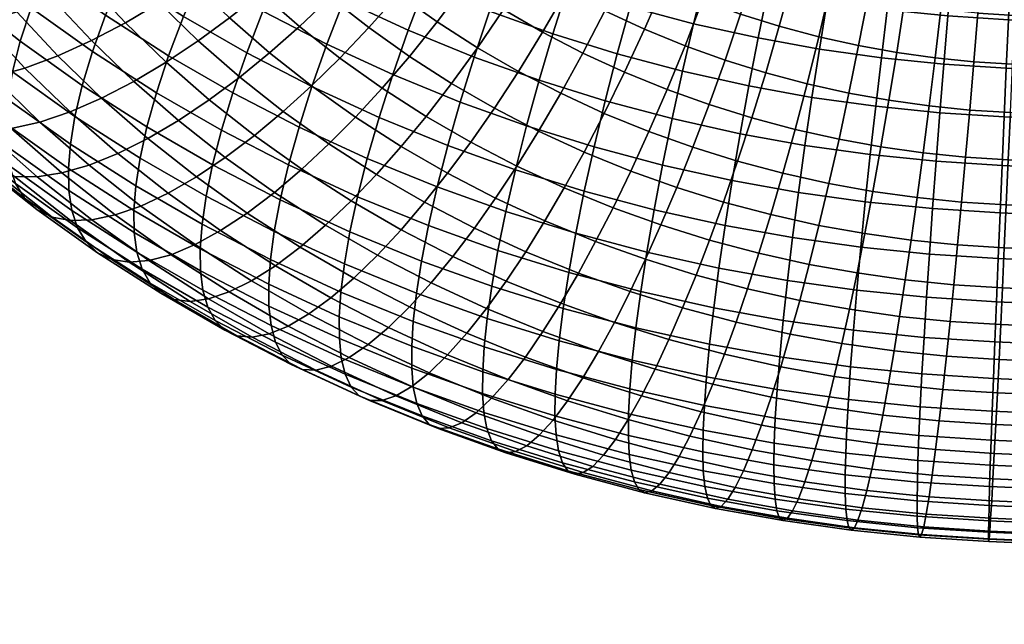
# Model space of a CAD drawing. Extents: x -120 to 2831, y -92 to 75.
# Tile 204 of 256: x 2071 to 2117, y -73 to -45. Entities that reach past the tile are written whole.
import ezdxf

# ---------------------------------------------------------------- set-up
doc = ezdxf.new("R2010")
doc.units = 0
doc.layers.add('GLASS', color=18, linetype='CONTINUOUS')

msp = doc.modelspace()

# ---------------------------------------------------------------- meshes
at = {"layer": 'GLASS'}
mesh = msp.add_polyface(dxfattribs=at)
corners = [(2116.331, -39.745, 44.231), (2114.739, -39.584, 44.301), (2114.503, -41.817, 44.909), (2116.166, -41.986, 44.836), (2116.482, -37.59, 43.402), (2114.952, -37.434, 43.47), (2116.617, -35.551, 42.369), (2115.139, -35.401, 42.434), (2116.735, -33.655, 41.153), (2115.299, -33.51, 41.216), (2116.834, -31.925, 39.784), (2115.43, -31.782, 39.846), (2116.914, -30.374, 38.292), (2115.533, -30.234, 38.353), (2116.976, -29.01, 36.707), (2115.608, -28.871, 36.767), (2117.021, -27.835, 35.059), (2115.657, -27.697, 35.119), (2117.05, -26.813, 33.313), (2115.682, -26.674, 33.373), (2117.063, -25.924, 31.419), (2115.683, -25.784, 31.48), (2117.06, -25.197, 29.392), (2115.656, -25.054, 29.454), (2116.491, -26.114, 13.724), (2114.665, -25.929, 13.804), (2114.885, -25.117, 15.96), (2116.627, -25.294, 15.884), (2116.343, -27.14, 11.682), (2114.426, -26.945, 11.766), (2114.858, -57.121, 42.752), (2114.683, -58.86, 41.731), (2117.079, -59.01, 41.686), (2117.162, -57.266, 42.709), (2115.229, -53.215, 44.363), (2115.04, -55.235, 43.638), (2117.25, -55.374, 43.596), (2117.343, -53.348, 44.323), (2115.614, -48.86, 45.231), (2115.421, -51.082, 44.901), (2117.439, -51.208, 44.862), (2117.539, -48.981, 45.194), (2115.99, -44.277, 45.205), (2115.805, -46.58, 45.336), (2117.639, -46.695, 45.301), (2117.739, -44.387, 45.172), (2117.836, -42.091, 44.804), (2117.93, -39.846, 44.201), (2118.019, -37.686, 43.373), (2118.101, -35.644, 42.34), (2116.018, -29.707, 8.052), (2116.184, -28.347, 9.784), (2118.203, -28.474, 9.746), (2118.132, -29.84, 8.012), (2115.675, -32.768, 5.137), (2115.847, -31.192, 6.5), (2118.057, -31.33, 6.459), (2117.979, -32.913, 5.093), (2118.268, -27.261, 11.645), (2115.503, -34.408, 3.963), (2117.9, -34.559, 3.918), (2115.146, -38.033, 2.056), (2115.329, -36.147, 2.942), (2117.817, -36.303, 2.895), (2117.729, -38.195, 2.007), (2114.765, -42.186, 0.793), (2114.957, -40.053, 1.332), (2117.636, -40.221, 1.281), (2117.539, -42.361, 0.741), (2114.382, -46.688, 0.358), (2114.572, -44.408, 0.463), (2117.44, -44.588, 0.409), (2117.34, -46.874, 0.302), (2114.02, -51.282, 0.858), (2114.197, -48.991, 0.489), (2117.24, -49.182, 0.431), (2117.143, -51.478, 0.799), (2113.704, -55.678, 2.292), (2113.855, -53.522, 1.463), (2117.049, -53.723, 1.403), (2116.96, -55.883, 2.23), (2114.339, -62.076, 39.194), (2114.168, -63.56, 37.642), (2116.847, -63.729, 37.591), (2116.922, -62.239, 39.145), (2114.683, -58.86, 41.731), (2114.511, -60.499, 40.557), (2117, -60.656, 40.51), (2117.079, -59.01, 41.686), (2114.002, -64.921, 35.91), (2116.776, -65.095, 35.857)]
mesh.append_faces([[corners[k] for k in face] for face in [(0, 1, 2, 3), (4, 5, 1, 0), (6, 7, 5, 4), (8, 9, 7, 6), (10, 11, 9, 8), (12, 13, 11, 10), (14, 15, 13, 12), (16, 17, 15, 14), (18, 19, 17, 16), (20, 21, 19, 18), (22, 23, 21, 20), (24, 25, 26, 27), (28, 29, 25, 24), (30, 31, 32, 33), (34, 35, 36, 37), (35, 30, 33, 36), (38, 39, 40, 41), (42, 43, 44, 45), (43, 38, 41, 44), (39, 34, 37, 40), (0, 3, 46, 47), (6, 4, 48, 49), (4, 0, 47, 48), (3, 42, 45, 46), (50, 51, 52, 53), (54, 55, 56, 57), (55, 50, 53, 56), (51, 28, 58, 52), (59, 54, 57, 60), (61, 62, 63, 64), (65, 66, 67, 68), (66, 61, 64, 67), (69, 70, 71, 72), (73, 74, 75, 76), (74, 69, 72, 75), (70, 65, 68, 71), (77, 78, 79, 80), (78, 73, 76, 79), (81, 82, 83, 84), (85, 86, 87, 88), (86, 81, 84, 87), (82, 89, 90, 83), (60, 63, 62, 59)]])
mesh = msp.add_polyface(dxfattribs=at)
corners = [(2116.834, -31.925, 39.784), (2116.735, -33.655, 41.153), (2118.176, -33.746, 41.126), (2118.243, -32.013, 39.757), (2116.976, -29.01, 36.707), (2116.914, -30.374, 38.292), (2118.301, -30.461, 38.266), (2118.35, -29.096, 36.681), (2116.617, -35.551, 42.369), (2118.101, -35.644, 42.34), (2117.05, -26.813, 33.313), (2117.021, -27.835, 35.059), (2118.39, -27.921, 35.034), (2118.424, -26.899, 33.287), (2117.06, -25.197, 29.392), (2117.063, -25.924, 31.419), (2118.45, -26.012, 31.393), (2118.469, -25.285, 29.365), (2116.343, -27.14, 11.682), (2116.491, -26.114, 13.724), (2118.326, -26.229, 13.689), (2118.268, -27.261, 11.645), (2116.627, -25.294, 15.884), (2118.376, -25.403, 15.851), (2117.162, -57.266, 42.709), (2117.079, -59.01, 41.686), (2206.992, -62.927, 41.104), (2207.074, -61.183, 42.126), (2117.343, -53.348, 44.323), (2117.25, -55.374, 43.596), (2207.163, -59.291, 43.014), (2207.256, -57.265, 43.74), (2117.539, -48.981, 45.194), (2117.439, -51.208, 44.862), (2207.352, -55.126, 44.28), (2207.452, -52.898, 44.612), (2117.44, -44.588, 0.409), (2117.539, -42.361, 0.741), (2207.452, -46.278, 0.159), (2207.353, -48.505, -0.173), (2117.24, -49.182, 0.431), (2117.34, -46.874, 0.302), (2207.253, -50.791, -0.28), (2207.153, -53.099, -0.151), (2117.049, -53.723, 1.403), (2117.143, -51.478, 0.799), (2207.055, -55.395, 0.217), (2206.961, -57.64, 0.821), (2116.878, -57.925, 3.263), (2116.96, -55.883, 2.23), (2206.873, -59.8, 1.648), (2206.79, -61.842, 2.681), (2116.736, -61.556, 5.846), (2116.803, -59.823, 4.478), (2206.716, -63.74, 3.895), (2206.649, -65.473, 5.264), (2116.629, -64.473, 8.922), (2116.678, -63.108, 7.338), (2206.591, -67.025, 6.756), (2206.542, -68.39, 8.34), (2116.555, -66.67, 12.316), (2116.588, -65.648, 10.57), (2206.501, -69.565, 9.988), (2206.468, -70.587, 11.734), (2116.51, -68.284, 16.238), (2116.529, -67.557, 14.21), (2206.442, -71.474, 13.628), (2206.423, -72.201, 15.656), (2116.501, -69.156, 20.61), (2116.501, -68.824, 18.38), (2206.414, -72.741, 17.798), (2206.413, -73.073, 20.028), (2116.531, -69.135, 25.208), (2116.511, -69.263, 22.897), (2206.424, -73.18, 22.315), (2206.444, -73.052, 24.626), (2116.603, -68.165, 29.753), (2116.562, -68.768, 27.506), (2206.475, -72.685, 26.923), (2206.516, -72.083, 29.171), (2116.711, -66.308, 33.958), (2116.653, -67.34, 31.914), (2206.566, -71.257, 31.332), (2206.624, -70.225, 33.376), (2116.847, -63.729, 37.591), (2116.776, -65.095, 35.857), (2206.689, -69.012, 35.275), (2206.76, -67.646, 37.009), (2117, -60.656, 40.51), (2116.922, -62.239, 39.145), (2206.835, -66.156, 38.563), (2206.913, -64.573, 39.928), (2117.079, -59.01, 41.686), (2206.992, -62.927, 41.104)]
mesh.append_faces([[corners[k] for k in face] for face in [(0, 1, 2, 3), (4, 5, 6, 7), (5, 0, 3, 6), (1, 8, 9, 2), (10, 11, 12, 13), (14, 15, 16, 17), (15, 10, 13, 16), (18, 19, 20, 21), (19, 22, 23, 20), (11, 4, 7, 12), (24, 25, 26, 27), (28, 29, 30, 31), (29, 24, 27, 30), (32, 33, 34, 35), (33, 28, 31, 34), (36, 37, 38, 39), (40, 41, 42, 43), (41, 36, 39, 42), (44, 45, 46, 47), (48, 49, 50, 51), (49, 44, 47, 50), (52, 53, 54, 55), (56, 57, 58, 59), (57, 52, 55, 58), (53, 48, 51, 54), (45, 40, 43, 46), (60, 61, 62, 63), (64, 65, 66, 67), (65, 60, 63, 66), (68, 69, 70, 71), (72, 73, 74, 75), (73, 68, 71, 74), (69, 64, 67, 70), (76, 77, 78, 79), (80, 81, 82, 83), (81, 76, 79, 82), (84, 85, 86, 87), (88, 89, 90, 91), (92, 88, 91, 93), (89, 84, 87, 90), (85, 80, 83, 86), (77, 72, 75, 78), (61, 56, 59, 62)]])
mesh = msp.add_polyface(dxfattribs=at)
corners = [(2106.236, -33.209, 43.659), (2104.752, -32.604, 44.018), (2104.196, -34.539, 45.111), (2105.733, -35.165, 44.739), (2106.123, -39.937, 45.944), (2104.484, -39.351, 46.288), (2103.755, -41.517, 46.726), (2105.472, -42.131, 46.366), (2106.715, -37.784, 45.292), (2105.146, -37.223, 45.621), (2107.241, -35.704, 44.422), (2107.692, -33.73, 43.353), (2106.608, -44.9, 46.224), (2104.773, -44.33, 46.553), (2104.04, -46.499, 46.508), (2105.964, -47.097, 46.162), (2107.22, -42.675, 46.052), (2107.792, -40.457, 45.644), (2108.314, -38.281, 45.005), (2108.777, -36.182, 44.146), (2109.176, -34.191, 43.087), (2109.508, -32.335, 41.851), (2108.066, -31.887, 42.11), (2108.998, -43.147, 45.785), (2108.471, -45.395, 45.943), (2109.49, -40.908, 45.389), (2109.939, -38.713, 44.761), (2110.339, -36.597, 43.911), (2110.684, -34.592, 42.86), (2110.972, -32.724, 41.631), (2110.799, -43.547, 45.565), (2110.36, -45.815, 45.713), (2111.209, -41.289, 45.179), (2111.585, -39.078, 44.56), (2111.921, -36.948, 43.718), (2112.213, -34.931, 42.674), (2112.457, -33.054, 41.45), (2107.942, -35.108, 3.454), (2105.38, -34.539, 3.766), (2105.923, -32.86, 4.757), (2108.391, -33.408, 4.456), (2107.479, -36.955, 2.587), (2104.819, -36.365, 2.912), (2107.006, -38.935, 1.883), (2104.247, -38.323, 2.219), (2106.531, -41.028, 1.364), (2103.674, -40.394, 1.713), (2106.06, -43.211, 1.053), (2103.106, -42.556, 1.414), (2112.516, -43.856, 45.402), (2112.162, -46.139, 45.542), (2112.849, -41.585, 45.023), (2110.386, -35.549, 3.222), (2110.744, -33.832, 4.232), (2110.015, -37.412, 2.346), (2109.637, -39.409, 1.633), (2109.255, -41.519, 1.105), (2108.876, -43.719, 0.786), (2108.506, -45.977, 0.691), (2105.601, -45.453, 0.967), (2112.85, -35.895, 3.051), (2113.117, -34.166, 4.068), (2112.573, -37.772, 2.169), (2112.289, -39.782, 1.449), (2112.001, -41.906, 0.915), (2111.715, -44.118, 0.589), (2111.435, -46.389, 0.488)]
mesh.append_faces([[corners[k] for k in face] for face in [(0, 1, 2, 3), (4, 5, 6, 7), (8, 9, 5, 4), (10, 3, 9, 8), (11, 0, 3, 10), (12, 13, 14, 15), (16, 7, 13, 12), (17, 4, 7, 16), (18, 8, 4, 17), (19, 10, 8, 18), (20, 11, 10, 19), (21, 22, 11, 20), (23, 16, 12, 24), (25, 17, 16, 23), (26, 18, 17, 25), (27, 19, 18, 26), (28, 20, 19, 27), (29, 21, 20, 28), (30, 23, 24, 31), (32, 25, 23, 30), (33, 26, 25, 32), (34, 27, 26, 33), (35, 28, 27, 34), (36, 29, 28, 35), (37, 38, 39, 40), (41, 42, 38, 37), (43, 44, 42, 41), (45, 46, 44, 43), (47, 48, 46, 45), (49, 30, 31, 50), (51, 32, 30, 49), (52, 37, 40, 53), (54, 41, 37, 52), (55, 43, 41, 54), (56, 45, 43, 55), (57, 47, 45, 56), (58, 59, 47, 57), (60, 52, 53, 61), (62, 54, 52, 60), (63, 55, 54, 62), (64, 56, 55, 63), (65, 57, 56, 64), (66, 58, 57, 65)]])
mesh = msp.add_polyface(dxfattribs=at)
corners = [(2088.355, -34.268, 52.71), (2087.071, -32.889, 53.575), (2085.466, -34.495, 53.876), (2086.813, -35.942, 52.968), (2088.246, -37.329, 52.101), (2085.219, -37.535, 53.015), (2086.722, -38.99, 52.105), (2089.721, -35.59, 51.884), (2088.311, -40.379, 51.241), (2085.172, -40.552, 51.908), (2086.837, -42.006, 51.003), (2089.762, -38.654, 51.277), (2091.166, -36.853, 51.098), (2092.497, -35.002, 50.7), (2091.119, -33.798, 51.449), (2088.588, -43.387, 50.146), (2085.363, -43.518, 50.579), (2087.193, -44.962, 49.684), (2089.983, -41.698, 50.423), (2091.356, -39.911, 50.497), (2092.685, -38.051, 50.355), (2093.946, -36.145, 49.991), (2095.116, -34.221, 49.405), (2093.733, -33.13, 50.082), (2089.108, -46.326, 48.842), (2085.818, -46.409, 49.057), (2087.815, -47.831, 48.179), (2090.42, -44.692, 49.341), (2091.732, -42.944, 49.655), (2093.025, -41.099, 49.764), (2094.275, -39.184, 49.656), (2095.462, -37.224, 49.325), (2096.564, -35.252, 48.77), (2092.329, -45.917, 48.59), (2091.103, -47.606, 48.057), (2093.555, -44.113, 48.937), (2094.763, -42.214, 49.08), (2095.931, -40.246, 49.005), (2095.406, -45.18, 48.287), (2094.267, -47.034, 47.909), (2096.528, -43.232, 48.459), (2088.847, -37.426, 4.425), (2086.13, -36.022, 5.275), (2087.252, -34.074, 5.448), (2089.88, -35.432, 4.625), (2087.846, -39.486, 4.444), (2085.044, -38.037, 5.321), (2092.584, -36.678, 3.877), (2090.928, -33.531, 5.032), (2093.539, -34.734, 4.309), (2091.642, -38.714, 3.652), (2090.73, -40.815, 3.647), (2089.863, -42.949, 3.872), (2086.896, -41.581, 4.693), (2089.055, -45.082, 4.329), (2086.012, -43.68, 5.171), (2088.322, -47.182, 5.013), (2085.209, -45.748, 5.874), (2095.358, -37.809, 3.206), (2096.218, -35.826, 3.661), (2094.51, -39.883, 2.957), (2093.688, -42.02, 2.931), (2092.906, -44.189, 3.135), (2092.178, -46.355, 3.573), (2096.591, -43.059, 2.321), (2097.325, -40.89, 2.367), (2095.893, -45.257, 2.508), (2095.242, -47.451, 2.93)]
mesh.append_faces([[corners[k] for k in face] for face in [(0, 1, 2, 3), (4, 3, 5, 6), (7, 0, 3, 4), (8, 6, 9, 10), (11, 4, 6, 8), (12, 7, 4, 11), (13, 14, 7, 12), (15, 10, 16, 17), (18, 8, 10, 15), (19, 11, 8, 18), (20, 12, 11, 19), (21, 13, 12, 20), (22, 23, 13, 21), (24, 17, 25, 26), (27, 15, 17, 24), (28, 18, 15, 27), (29, 19, 18, 28), (30, 20, 19, 29), (31, 21, 20, 30), (32, 22, 21, 31), (33, 27, 24, 34), (35, 28, 27, 33), (36, 29, 28, 35), (37, 30, 29, 36), (38, 35, 33, 39), (40, 36, 35, 38), (41, 42, 43, 44), (45, 46, 42, 41), (47, 44, 48, 49), (50, 41, 44, 47), (51, 45, 41, 50), (52, 53, 45, 51), (54, 55, 53, 52), (56, 57, 55, 54), (58, 47, 49, 59), (60, 50, 47, 58), (61, 51, 50, 60), (62, 52, 51, 61), (63, 54, 52, 62), (64, 61, 60, 65), (66, 62, 61, 64), (67, 63, 62, 66)]])
mesh = msp.add_polyface(dxfattribs=at)
corners = [(2097.041, -38.238, 48.703), (2095.462, -37.224, 49.325), (2094.275, -39.184, 49.656), (2095.931, -40.246, 49.005), (2098.072, -36.219, 48.176), (2096.564, -35.252, 48.77), (2099.008, -34.224, 47.429), (2097.564, -33.298, 47.997), (2097.614, -41.216, 48.413), (2094.763, -42.214, 49.08), (2096.528, -43.232, 48.459), (2098.645, -39.162, 48.139), (2099.604, -37.103, 47.637), (2100.474, -35.07, 46.913), (2098.351, -44.174, 47.889), (2095.406, -45.18, 48.287), (2097.318, -46.168, 47.688), (2099.351, -42.114, 47.869), (2100.302, -40.019, 47.621), (2101.186, -37.92, 47.142), (2101.989, -35.853, 46.439), (2102.698, -33.848, 45.525), (2101.243, -33.096, 45.98), (2100.227, -45.039, 47.37), (2099.285, -47.075, 47.144), (2101.139, -42.938, 47.375), (2102.006, -40.804, 47.149), (2102.813, -38.67, 46.692), (2103.547, -36.571, 46.008), (2104.196, -34.539, 45.111), (2102.151, -45.823, 46.904), (2101.303, -47.897, 46.655), (2102.973, -43.686, 46.931), (2103.755, -41.517, 46.726), (2104.484, -39.351, 46.288), (2105.146, -37.223, 45.621), (2105.733, -35.165, 44.739), (2104.773, -44.33, 46.553), (2104.04, -46.499, 46.508), (2105.472, -42.131, 46.366), (2098.847, -36.766, 3.109), (2096.218, -35.826, 3.661), (2097.076, -33.957, 4.302), (2099.611, -34.864, 3.77), (2098.081, -38.783, 2.634), (2095.358, -37.809, 3.206), (2097.325, -40.89, 2.367), (2094.51, -39.883, 2.957), (2101.525, -37.599, 2.628), (2102.194, -35.667, 3.306), (2100.855, -39.645, 2.136), (2100.192, -41.781, 1.852), (2099.549, -43.978, 1.79), (2096.591, -43.059, 2.321), (2098.936, -46.204, 1.962), (2095.893, -45.257, 2.508), (2104.819, -36.365, 2.912), (2102.851, -33.867, 4.146), (2105.38, -34.539, 3.766), (2104.247, -38.323, 2.219), (2103.674, -40.394, 1.713), (2103.106, -42.556, 1.414), (2102.555, -44.777, 1.338), (2102.029, -47.025, 1.497), (2105.601, -45.453, 0.967), (2106.06, -43.211, 1.053), (2105.163, -47.721, 1.115)]
mesh.append_faces([[corners[k] for k in face] for face in [(0, 1, 2, 3), (4, 5, 1, 0), (6, 7, 5, 4), (8, 3, 9, 10), (11, 0, 3, 8), (12, 4, 0, 11), (13, 6, 4, 12), (14, 10, 15, 16), (17, 8, 10, 14), (18, 11, 8, 17), (19, 12, 11, 18), (20, 13, 12, 19), (21, 22, 13, 20), (23, 14, 16, 24), (25, 17, 14, 23), (26, 18, 17, 25), (27, 19, 18, 26), (28, 20, 19, 27), (29, 21, 20, 28), (30, 23, 24, 31), (32, 25, 23, 30), (33, 26, 25, 32), (34, 27, 26, 33), (35, 28, 27, 34), (36, 29, 28, 35), (37, 32, 30, 38), (39, 33, 32, 37), (40, 41, 42, 43), (44, 45, 41, 40), (46, 47, 45, 44), (48, 40, 43, 49), (50, 44, 40, 48), (51, 46, 44, 50), (52, 53, 46, 51), (54, 55, 53, 52), (56, 49, 57, 58), (59, 48, 49, 56), (60, 50, 48, 59), (61, 51, 50, 60), (62, 52, 51, 61), (63, 54, 52, 62), (64, 62, 61, 65), (66, 63, 62, 64)]])
mesh = msp.add_polyface(dxfattribs=at)
corners = [(2068.731, -42.048, 49.735), (2067.053, -39.808, 51.148), (2065.309, -40.167, 49.765), (2067.044, -42.483, 48.304), (2070.455, -41.474, 50.991), (2068.834, -39.311, 52.356), (2068.918, -44.722, 46.895), (2065.422, -42.764, 46.711), (2067.355, -45.073, 45.258), (2070.544, -44.214, 48.372), (2072.205, -43.565, 49.675), (2073.875, -42.796, 50.797), (2072.187, -40.779, 52.066), (2069.425, -47.297, 43.864), (2065.883, -45.257, 43.482), (2068.013, -47.545, 42.047), (2070.925, -46.878, 45.543), (2072.485, -46.299, 47.064), (2074.08, -45.579, 48.412), (2069.038, -49.864, 38.711), (2066.713, -47.613, 40.118), (2065.547, -47.498, 38.108), (2067.925, -49.801, 36.669), (2070.28, -49.74, 40.675), (2071.628, -49.43, 42.531), (2073.061, -48.945, 44.25), (2067.902, -43.399, 16.539), (2065.238, -41.071, 17.989), (2065.798, -39.535, 16.504), (2068.438, -41.841, 15.068), (2068.75, -51.402, 31.066), (2066.145, -49.126, 32.483), (2065.496, -48.536, 30.406), (2068.135, -50.842, 28.971), (2069.521, -51.792, 33.187), (2066.957, -49.552, 34.582), (2070.44, -51.998, 35.301), (2071.498, -52.013, 37.374), (2072.677, -51.834, 39.371), (2073.958, -51.466, 41.263), (2071.868, -42.334, 12.379), (2069.127, -40.172, 13.719), (2069.97, -38.412, 12.52), (2072.667, -40.54, 11.201), (2071.213, -44.031, 13.711), (2070.705, -45.611, 15.168), (2070.341, -47.057, 16.722), (2067.52, -44.831, 18.102), (2070.115, -48.361, 18.343), (2067.283, -46.126, 19.728), (2070.018, -49.516, 20.002), (2067.183, -47.279, 21.388), (2070.042, -50.558, 21.737), (2067.209, -48.323, 23.122), (2070.192, -51.507, 23.595), (2067.37, -49.281, 24.975), (2070.479, -52.339, 25.561), (2067.677, -50.127, 26.931), (2070.911, -53.032, 27.613), (2071.491, -53.565, 29.725), (2072.218, -53.92, 31.868), (2073.086, -54.086, 34.007), (2074.084, -54.054, 36.109), (2073.638, -47.699, 13.88), (2074.118, -46.1, 12.435), (2073.294, -49.16, 15.425), (2073.079, -50.471, 17.041), (2072.986, -51.629, 18.698), (2073.005, -52.668, 20.435), (2073.144, -53.609, 22.298), (2073.412, -54.427, 24.272), (2073.816, -55.1, 26.337)]
mesh.append_faces([[corners[k] for k in face] for face in [(0, 1, 2, 3), (4, 5, 1, 0), (6, 3, 7, 8), (9, 0, 3, 6), (10, 4, 0, 9), (11, 12, 4, 10), (13, 8, 14, 15), (16, 6, 8, 13), (17, 9, 6, 16), (18, 10, 9, 17), (19, 20, 21, 22), (23, 15, 20, 19), (24, 13, 15, 23), (25, 16, 13, 24), (26, 27, 28, 29), (30, 31, 32, 33), (34, 35, 31, 30), (36, 22, 35, 34), (37, 19, 22, 36), (38, 23, 19, 37), (39, 24, 23, 38), (40, 41, 42, 43), (44, 29, 41, 40), (45, 26, 29, 44), (46, 47, 26, 45), (48, 49, 47, 46), (50, 51, 49, 48), (52, 53, 51, 50), (54, 55, 53, 52), (56, 57, 55, 54), (58, 33, 57, 56), (59, 30, 33, 58), (60, 34, 30, 59), (61, 36, 34, 60), (62, 37, 36, 61), (63, 45, 44, 64), (65, 46, 45, 63), (66, 48, 46, 65), (67, 50, 48, 66), (68, 52, 50, 67), (69, 54, 52, 68), (70, 56, 54, 69), (71, 58, 56, 70)]])
mesh = msp.add_polyface(dxfattribs=at)
corners = [(2075.529, -41.925, 51.736), (2073.903, -39.982, 52.958), (2072.187, -40.779, 52.066), (2073.875, -42.796, 50.797), (2077.146, -40.974, 52.495), (2075.581, -39.103, 53.672), (2080.379, -41.656, 52.015), (2078.766, -39.924, 53.101), (2077.146, -40.974, 52.495), (2078.823, -42.775, 51.365), (2075.683, -44.738, 49.579), (2072.205, -43.565, 49.675), (2074.08, -45.579, 48.412), (2077.271, -43.796, 50.562), (2078.823, -42.775, 51.365), (2082.095, -43.317, 50.977), (2080.608, -44.503, 50.285), (2083.623, -41.998, 51.525), (2081.977, -40.405, 52.521), (2085.172, -40.552, 51.908), (2083.598, -39.028, 52.86), (2074.551, -48.3, 45.814), (2072.485, -46.299, 47.064), (2070.925, -46.878, 45.543), (2073.061, -48.945, 44.25), (2076.075, -47.511, 47.205), (2077.606, -46.6, 48.415), (2079.124, -45.59, 49.441), (2080.608, -44.503, 50.285), (2083.909, -44.903, 49.99), (2082.495, -46.152, 49.259), (2085.363, -43.518, 50.579), (2086.837, -42.006, 51.003), (2078.185, -49.354, 46.057), (2076.736, -50.209, 44.625), (2079.641, -48.378, 47.308), (2081.084, -47.302, 48.375), (2082.495, -46.152, 49.259), (2085.818, -46.409, 49.057), (2084.48, -47.718, 48.288), (2087.193, -44.962, 49.684), (2083.145, -48.929, 47.367), (2081.781, -50.066, 46.262), (2084.48, -47.718, 48.288), (2087.815, -47.831, 48.179), (2086.557, -49.197, 47.376), (2075.489, -42.55, 9.961), (2072.667, -40.54, 11.201), (2073.603, -38.674, 10.202), (2076.371, -40.645, 8.986), (2074.736, -44.376, 11.119), (2071.868, -42.334, 12.379), (2074.118, -46.1, 12.435), (2071.213, -44.031, 13.711), (2079.255, -42.495, 7.851), (2077.371, -38.691, 8.213), (2080.191, -40.5, 7.104), (2078.429, -44.436, 8.804), (2077.724, -46.293, 9.943), (2077.145, -48.041, 11.244), (2076.694, -49.659, 12.677), (2073.638, -47.699, 13.88), (2082.184, -44.184, 6.821), (2083.054, -42.151, 6.097), (2081.415, -46.158, 7.754), (2080.758, -48.043, 8.876), (2080.218, -49.813, 10.163), (2086.012, -43.68, 5.171), (2084.013, -40.091, 5.595), (2086.896, -41.581, 4.693), (2085.209, -45.748, 5.874), (2084.499, -47.752, 6.789), (2083.892, -49.663, 7.895), (2087.673, -49.214, 5.911), (2088.322, -47.182, 5.013)]
mesh.append_faces([[corners[k] for k in face] for face in [(0, 1, 2, 3), (4, 5, 1, 0), (6, 7, 8, 9), (10, 3, 11, 12), (13, 0, 3, 10), (14, 4, 0, 13), (15, 6, 9, 16), (17, 18, 6, 15), (19, 20, 18, 17), (21, 22, 23, 24), (25, 12, 22, 21), (26, 10, 12, 25), (27, 13, 10, 26), (28, 14, 13, 27), (29, 15, 16, 30), (31, 17, 15, 29), (32, 19, 17, 31), (33, 25, 21, 34), (35, 26, 25, 33), (36, 27, 26, 35), (37, 28, 27, 36), (38, 29, 30, 39), (40, 31, 29, 38), (41, 36, 35, 42), (43, 37, 36, 41), (44, 38, 39, 45), (46, 47, 48, 49), (50, 51, 47, 46), (52, 53, 51, 50), (54, 49, 55, 56), (57, 46, 49, 54), (58, 50, 46, 57), (59, 52, 50, 58), (60, 61, 52, 59), (62, 54, 56, 63), (64, 57, 54, 62), (65, 58, 57, 64), (66, 59, 58, 65), (67, 63, 68, 69), (70, 62, 63, 67), (71, 64, 62, 70), (72, 65, 64, 71), (73, 71, 70, 74)]])
mesh = msp.add_polyface(dxfattribs=at)
corners = [(2113.411, -50.878, 44.989), (2111.413, -50.597, 45.128), (2111.031, -52.707, 44.6), (2113.124, -53.001, 44.455), (2113.697, -48.665, 45.315), (2111.792, -48.397, 45.447), (2113.978, -46.395, 45.416), (2112.162, -46.139, 45.542), (2114.248, -44.1, 45.282), (2112.516, -43.856, 45.402), (2114.858, -57.121, 42.752), (2112.563, -56.888, 42.853), (2112.296, -58.617, 41.836), (2114.683, -58.86, 41.731), (2115.04, -55.235, 43.638), (2112.84, -55.012, 43.735), (2115.229, -53.215, 44.363), (2115.421, -51.082, 44.901), (2115.614, -48.86, 45.231), (2115.805, -46.58, 45.336), (2115.99, -44.277, 45.205), (2114.572, -44.408, 0.463), (2111.715, -44.118, 0.589), (2112.001, -41.906, 0.915), (2114.765, -42.186, 0.793), (2114.382, -46.688, 0.358), (2111.435, -46.389, 0.488), (2114.197, -48.991, 0.489), (2111.165, -48.683, 0.622), (2114.02, -51.282, 0.858), (2110.91, -50.966, 0.995), (2113.855, -53.522, 1.463), (2110.674, -53.199, 1.603), (2113.704, -55.678, 2.292), (2110.461, -55.349, 2.434), (2113.695, -67.154, 31.97), (2110.748, -66.855, 32.1), (2110.528, -67.666, 29.944), (2113.559, -67.974, 29.81), (2113.843, -66.128, 34.012), (2110.986, -65.838, 34.138), (2114.002, -64.921, 35.91), (2111.239, -64.641, 36.032), (2114.168, -63.56, 37.642), (2111.5, -63.29, 37.759), (2114.339, -62.076, 39.194), (2111.766, -61.815, 39.307), (2114.511, -60.499, 40.557), (2112.032, -60.248, 40.667), (2114.683, -58.86, 41.731), (2112.296, -58.617, 41.836), (2113.451, -59.613, 4.541), (2113.569, -57.717, 3.326), (2116.878, -57.925, 3.263), (2116.803, -59.823, 4.478), (2116.96, -55.883, 2.23), (2113.272, -62.894, 7.402), (2113.352, -61.343, 5.91), (2116.736, -61.556, 5.846), (2116.678, -63.108, 7.338), (2113.165, -65.433, 10.635), (2113.21, -64.258, 8.987), (2116.629, -64.473, 8.922), (2116.588, -65.648, 10.57), (2113.123, -67.343, 14.275), (2113.136, -66.455, 12.381), (2116.555, -66.67, 12.316), (2116.529, -67.557, 14.21), (2113.149, -68.613, 18.443), (2113.126, -68.071, 16.302), (2116.51, -68.284, 16.238), (2116.501, -68.824, 18.38), (2113.255, -69.058, 22.959), (2113.192, -68.948, 20.672), (2116.501, -69.156, 20.61), (2116.511, -69.263, 22.897), (2113.44, -68.572, 27.565), (2113.338, -68.934, 25.269), (2116.531, -69.135, 25.208), (2116.562, -68.768, 27.506), (2116.603, -68.165, 29.753), (2116.653, -67.34, 31.914), (2116.711, -66.308, 33.958), (2116.776, -65.095, 35.857)]
mesh.append_faces([[corners[k] for k in face] for face in [(0, 1, 2, 3), (4, 5, 1, 0), (6, 7, 5, 4), (8, 9, 7, 6), (10, 11, 12, 13), (14, 15, 11, 10), (16, 3, 15, 14), (17, 0, 3, 16), (18, 4, 0, 17), (19, 6, 4, 18), (20, 8, 6, 19), (21, 22, 23, 24), (25, 26, 22, 21), (27, 28, 26, 25), (29, 30, 28, 27), (31, 32, 30, 29), (33, 34, 32, 31), (35, 36, 37, 38), (39, 40, 36, 35), (41, 42, 40, 39), (43, 44, 42, 41), (45, 46, 44, 43), (47, 48, 46, 45), (49, 50, 48, 47), (51, 52, 53, 54), (52, 33, 55, 53), (56, 57, 58, 59), (60, 61, 62, 63), (61, 56, 59, 62), (57, 51, 54, 58), (64, 65, 66, 67), (68, 69, 70, 71), (69, 64, 67, 70), (72, 73, 74, 75), (76, 77, 78, 79), (77, 72, 75, 78), (73, 68, 71, 74), (35, 38, 80, 81), (41, 39, 82, 83), (39, 35, 81, 82), (38, 76, 79, 80), (65, 60, 63, 66)]])
mesh = msp.add_polyface(dxfattribs=at)
corners = [(2089.896, -49.165, 47.36), (2087.815, -47.831, 48.179), (2086.557, -49.197, 47.376), (2088.721, -50.585, 46.524), (2091.103, -47.606, 48.057), (2089.108, -46.326, 48.842), (2088.721, -50.585, 46.524), (2086.557, -49.197, 47.376), (2085.302, -50.465, 46.419), (2087.55, -51.906, 45.535), (2092.009, -50.384, 46.617), (2090.918, -51.853, 45.751), (2093.129, -48.774, 47.345), (2094.267, -47.034, 47.909), (2092.329, -45.917, 48.59), (2088.721, -54.523, 43.527), (2086.353, -53.157, 44.36), (2085.145, -54.31, 43), (2087.602, -55.727, 42.136), (2089.832, -53.223, 44.732), (2090.918, -51.853, 45.751), (2094.191, -51.512, 45.935), (2093.188, -53.026, 45.041), (2095.222, -49.856, 46.69), (2096.269, -48.069, 47.282), (2089.116, -58.167, 39.742), (2086.489, -56.809, 40.564), (2085.401, -57.742, 38.824), (2088.118, -59.146, 37.974), (2090.139, -57.039, 41.342), (2091.168, -55.788, 42.762), (2092.189, -54.441, 43.995), (2093.188, -53.026, 45.041), (2096.437, -52.547, 45.313), (2095.524, -54.102, 44.395), (2092.75, -58.242, 40.62), (2091.821, -59.413, 38.994), (2093.686, -56.948, 42.065), (2094.615, -55.559, 43.324), (2095.524, -54.102, 44.395), (2091.515, -48.484, 4.24), (2088.322, -47.182, 5.013), (2089.055, -45.082, 4.329), (2092.178, -46.355, 3.573), (2090.929, -50.541, 5.123), (2087.673, -49.214, 5.911), (2090.425, -52.497, 6.202), (2087.117, -51.149, 7.003), (2090.01, -54.325, 7.455), (2086.659, -52.959, 8.266), (2089.684, -56.004, 8.852), (2086.3, -54.625, 9.671), (2089.446, -57.52, 10.364), (2086.04, -56.132, 11.189), (2089.293, -58.863, 11.96), (2085.874, -57.47, 12.788), (2089.219, -60.031, 13.611), (2085.796, -58.636, 14.44), (2096.269, -58.001, 41.44), (2095.429, -59.334, 39.971), (2097.103, -56.573, 42.721), (2094.649, -49.605, 3.582), (2095.242, -47.451, 2.93), (2094.124, -51.684, 4.452), (2093.672, -53.658, 5.521), (2093.298, -55.501, 6.765), (2093.004, -57.192, 8.155), (2092.788, -58.716, 9.662), (2092.648, -60.064, 11.256), (2096.649, -56.543, 6.163), (2096.98, -54.687, 4.927), (2096.387, -58.244, 7.548), (2096.194, -59.774, 9.051)]
mesh.append_faces([[corners[k] for k in face] for face in [(0, 1, 2, 3), (4, 5, 1, 0), (6, 7, 8, 9), (10, 0, 3, 11), (12, 4, 0, 10), (13, 14, 4, 12), (15, 16, 17, 18), (19, 9, 16, 15), (20, 6, 9, 19), (21, 10, 11, 22), (23, 12, 10, 21), (24, 13, 12, 23), (25, 26, 27, 28), (29, 18, 26, 25), (30, 15, 18, 29), (31, 19, 15, 30), (32, 20, 19, 31), (33, 21, 22, 34), (35, 29, 25, 36), (37, 30, 29, 35), (38, 31, 30, 37), (39, 32, 31, 38), (40, 41, 42, 43), (44, 45, 41, 40), (46, 47, 45, 44), (48, 49, 47, 46), (50, 51, 49, 48), (52, 53, 51, 50), (54, 55, 53, 52), (56, 57, 55, 54), (58, 37, 35, 59), (60, 38, 37, 58), (61, 40, 43, 62), (63, 44, 40, 61), (64, 46, 44, 63), (65, 48, 46, 64), (66, 50, 48, 65), (67, 52, 50, 66), (68, 54, 52, 67), (69, 65, 64, 70), (71, 66, 65, 69), (72, 67, 66, 71)]])
mesh = msp.add_polyface(dxfattribs=at)
corners = [(2106.779, -51.85, 45.063), (2104.631, -51.279, 45.386), (2103.963, -53.211, 44.708), (2106.208, -53.808, 44.37), (2107.353, -49.778, 45.569), (2105.302, -49.233, 45.878), (2107.92, -47.617, 45.868), (2105.964, -47.097, 46.162), (2108.471, -45.395, 45.943), (2106.608, -44.9, 46.224), (2108.019, -56.16, 43.226), (2105.646, -55.633, 43.515), (2105.103, -57.312, 42.525), (2107.571, -57.86, 42.224), (2108.483, -54.313, 44.093), (2108.956, -52.333, 44.797), (2109.431, -50.239, 45.316), (2109.902, -48.057, 45.626), (2110.36, -45.815, 45.713), (2107.125, -59.461, 41.069), (2104.562, -58.892, 41.382), (2104.012, -60.408, 40.049), (2106.672, -60.998, 39.725), (2107.571, -57.86, 42.224), (2105.103, -57.312, 42.525), (2110.282, -56.567, 43.011), (2109.924, -58.284, 42.001), (2110.652, -54.704, 43.887), (2111.031, -52.707, 44.6), (2111.413, -50.597, 45.128), (2111.792, -48.397, 45.447), (2112.162, -46.139, 45.542), (2108.152, -48.26, 0.831), (2105.163, -47.721, 1.115), (2105.601, -45.453, 0.967), (2108.506, -45.977, 0.691), (2107.819, -50.531, 1.21), (2104.752, -49.979, 1.501), (2107.512, -52.755, 1.822), (2104.376, -52.19, 2.12), (2107.238, -54.896, 2.658), (2104.041, -54.32, 2.961), (2106.998, -56.922, 3.698), (2103.749, -56.337, 4.006), (2106.796, -58.807, 4.918), (2103.505, -58.214, 5.23), (2106.632, -60.53, 6.29), (2103.31, -59.931, 6.606), (2106.507, -62.076, 7.785), (2103.163, -61.473, 8.103), (2109.569, -59.901, 40.837), (2109.208, -61.456, 39.484), (2109.924, -58.284, 42.001), (2112.563, -56.888, 42.853), (2112.296, -58.617, 41.836), (2112.84, -55.012, 43.735), (2113.124, -53.001, 44.455), (2111.165, -48.683, 0.622), (2111.435, -46.389, 0.488), (2110.91, -50.966, 0.995), (2110.674, -53.199, 1.603), (2110.461, -55.349, 2.434), (2110.273, -57.383, 3.471), (2110.114, -59.274, 4.688), (2109.982, -61.001, 6.058), (2112.032, -60.248, 40.667), (2111.766, -61.815, 39.307), (2112.296, -58.617, 41.836), (2113.569, -57.717, 3.326), (2113.704, -55.678, 2.292), (2113.451, -59.613, 4.541), (2113.352, -61.343, 5.91)]
mesh.append_faces([[corners[k] for k in face] for face in [(0, 1, 2, 3), (4, 5, 1, 0), (6, 7, 5, 4), (8, 9, 7, 6), (10, 11, 12, 13), (14, 3, 11, 10), (15, 0, 3, 14), (16, 4, 0, 15), (17, 6, 4, 16), (18, 8, 6, 17), (19, 20, 21, 22), (23, 24, 20, 19), (25, 10, 13, 26), (27, 14, 10, 25), (28, 15, 14, 27), (29, 16, 15, 28), (30, 17, 16, 29), (31, 18, 17, 30), (32, 33, 34, 35), (36, 37, 33, 32), (38, 39, 37, 36), (40, 41, 39, 38), (42, 43, 41, 40), (44, 45, 43, 42), (46, 47, 45, 44), (48, 49, 47, 46), (50, 19, 22, 51), (52, 23, 19, 50), (53, 25, 26, 54), (55, 27, 25, 53), (56, 28, 27, 55), (57, 32, 35, 58), (59, 36, 32, 57), (60, 38, 36, 59), (61, 40, 38, 60), (62, 42, 40, 61), (63, 44, 42, 62), (64, 46, 44, 63), (65, 50, 51, 66), (67, 52, 50, 65), (68, 62, 61, 69), (70, 63, 62, 68), (71, 64, 63, 70)]])
mesh = msp.add_polyface(dxfattribs=at)
corners = [(2097.318, -46.168, 47.688), (2095.406, -45.18, 48.287), (2094.267, -47.034, 47.909), (2096.269, -48.069, 47.282), (2097.376, -50.849, 46.094), (2095.222, -49.856, 46.69), (2094.191, -51.512, 45.935), (2096.437, -52.547, 45.313), (2098.33, -49.019, 46.712), (2099.285, -47.075, 47.144), (2098.741, -53.486, 44.755), (2095.524, -54.102, 44.395), (2097.92, -55.079, 43.815), (2099.585, -51.749, 45.559), (2100.443, -49.88, 46.2), (2101.303, -47.897, 46.655), (2097.92, -55.079, 43.815), (2095.524, -54.102, 44.395), (2094.615, -55.559, 43.324), (2097.103, -56.573, 42.721), (2101.002, -54.295, 44.281), (2100.272, -55.92, 43.321), (2101.753, -52.525, 45.104), (2102.518, -50.622, 45.765), (2103.284, -48.606, 46.24), (2104.04, -46.499, 46.508), (2102.151, -45.823, 46.904), (2098.804, -58.907, 40.908), (2096.269, -58.001, 41.44), (2095.429, -59.334, 39.971), (2098.058, -60.274, 39.419), (2099.545, -57.447, 42.209), (2100.272, -55.92, 43.321), (2103.305, -55.011, 43.867), (2102.668, -56.665, 42.891), (2103.963, -53.211, 44.708), (2104.631, -51.279, 45.386), (2105.302, -49.233, 45.878), (2105.964, -47.097, 46.162), (2098.364, -48.422, 2.37), (2095.242, -47.451, 2.93), (2095.893, -45.257, 2.508), (2098.936, -46.204, 1.962), (2097.843, -50.597, 3.009), (2094.649, -49.605, 3.582), (2097.379, -52.696, 3.868), (2094.124, -51.684, 4.452), (2096.98, -54.687, 4.927), (2093.672, -53.658, 5.521), (2102.034, -58.22, 41.762), (2101.387, -59.71, 40.444), (2102.668, -56.665, 42.891), (2105.646, -55.633, 43.515), (2105.103, -57.312, 42.525), (2106.208, -53.808, 44.37), (2101.537, -49.265, 1.893), (2102.029, -47.025, 1.497), (2101.087, -51.46, 2.521), (2100.688, -53.575, 3.37), (2100.342, -55.58, 4.422), (2100.054, -57.448, 5.651), (2096.649, -56.543, 6.163), (2099.825, -59.158, 7.031), (2096.387, -58.244, 7.548), (2105.103, -57.312, 42.525), (2104.562, -58.892, 41.382), (2104.752, -49.979, 1.501), (2105.163, -47.721, 1.115), (2104.376, -52.19, 2.12), (2104.041, -54.32, 2.961), (2103.749, -56.337, 4.006), (2103.505, -58.214, 5.23), (2103.31, -59.931, 6.606)]
mesh.append_faces([[corners[k] for k in face] for face in [(0, 1, 2, 3), (4, 5, 6, 7), (8, 3, 5, 4), (9, 0, 3, 8), (10, 7, 11, 12), (13, 4, 7, 10), (14, 8, 4, 13), (15, 9, 8, 14), (16, 17, 18, 19), (20, 10, 12, 21), (22, 13, 10, 20), (23, 14, 13, 22), (24, 15, 14, 23), (25, 26, 15, 24), (27, 28, 29, 30), (31, 19, 28, 27), (32, 16, 19, 31), (33, 20, 21, 34), (35, 22, 20, 33), (36, 23, 22, 35), (37, 24, 23, 36), (38, 25, 24, 37), (39, 40, 41, 42), (43, 44, 40, 39), (45, 46, 44, 43), (47, 48, 46, 45), (49, 31, 27, 50), (51, 32, 31, 49), (52, 33, 34, 53), (54, 35, 33, 52), (55, 39, 42, 56), (57, 43, 39, 55), (58, 45, 43, 57), (59, 47, 45, 58), (60, 61, 47, 59), (62, 63, 61, 60), (64, 51, 49, 65), (66, 55, 56, 67), (68, 57, 55, 66), (69, 58, 57, 68), (70, 59, 58, 69), (71, 60, 59, 70), (72, 62, 60, 71)]])
mesh = msp.add_polyface(dxfattribs=at)
corners = [(2075.319, -50.919, 43.022), (2073.061, -48.945, 44.25), (2071.628, -49.43, 42.531), (2073.958, -51.466, 41.263), (2076.736, -50.209, 44.625), (2074.551, -48.3, 45.814), (2075.198, -53.823, 38.138), (2072.677, -51.834, 39.371), (2071.498, -52.013, 37.374), (2074.084, -54.054, 36.109), (2076.409, -53.399, 40.065), (2077.695, -52.793, 41.86), (2079.034, -52.022, 43.501), (2080.404, -51.105, 44.972), (2078.185, -49.354, 46.057), (2081.781, -50.066, 46.262), (2079.641, -48.378, 47.308), (2074.359, -55.607, 28.466), (2071.491, -53.565, 29.725), (2070.911, -53.032, 27.613), (2073.816, -55.1, 26.337), (2075.04, -55.93, 30.628), (2072.218, -53.92, 31.868), (2075.854, -56.057, 32.791), (2073.086, -54.086, 34.007), (2076.791, -55.981, 34.92), (2077.836, -55.702, 36.98), (2078.973, -55.225, 38.938), (2080.181, -54.564, 40.768), (2081.439, -53.734, 42.445), (2076.37, -51.133, 14.215), (2073.294, -49.16, 15.425), (2073.638, -47.699, 13.88), (2076.694, -49.659, 12.677), (2076.167, -52.452, 15.826), (2073.079, -50.471, 17.041), (2076.077, -53.612, 17.481), (2072.986, -51.629, 18.698), (2076.093, -54.649, 19.219), (2073.005, -52.668, 20.435), (2076.22, -55.582, 21.087), (2073.144, -53.609, 22.298), (2076.468, -56.387, 23.07), (2073.412, -54.427, 24.272), (2076.843, -57.042, 25.146), (2077.347, -57.523, 27.29), (2077.98, -57.816, 29.471), (2078.738, -57.907, 31.656), (2079.61, -57.79, 33.81), (2080.585, -57.465, 35.898), (2081.645, -56.939, 37.887), (2079.797, -51.449, 11.586), (2077.145, -48.041, 11.244), (2080.218, -49.813, 10.163), (2079.493, -52.934, 13.117), (2079.302, -54.26, 14.723), (2079.216, -55.423, 16.378), (2079.229, -56.457, 18.117), (2079.344, -57.383, 19.989), (2079.571, -58.177, 21.979), (2079.916, -58.814, 24.065), (2080.381, -59.273, 26.223), (2080.966, -59.538, 28.421), (2081.667, -59.596, 30.626), (2082.474, -59.441, 32.803), (2082.467, -58.131, 17.103), (2082.459, -57.099, 15.363)]
mesh.append_faces([[corners[k] for k in face] for face in [(0, 1, 2, 3), (4, 5, 1, 0), (6, 7, 8, 9), (10, 3, 7, 6), (11, 0, 3, 10), (12, 4, 0, 11), (13, 14, 4, 12), (15, 16, 14, 13), (17, 18, 19, 20), (21, 22, 18, 17), (23, 24, 22, 21), (25, 9, 24, 23), (26, 6, 9, 25), (27, 10, 6, 26), (28, 11, 10, 27), (29, 12, 11, 28), (30, 31, 32, 33), (34, 35, 31, 30), (36, 37, 35, 34), (38, 39, 37, 36), (40, 41, 39, 38), (42, 43, 41, 40), (44, 20, 43, 42), (45, 17, 20, 44), (46, 21, 17, 45), (47, 23, 21, 46), (48, 25, 23, 47), (49, 26, 25, 48), (50, 27, 26, 49), (51, 33, 52, 53), (54, 30, 33, 51), (55, 34, 30, 54), (56, 36, 34, 55), (57, 38, 36, 56), (58, 40, 38, 57), (59, 42, 40, 58), (60, 44, 42, 59), (61, 45, 44, 60), (62, 46, 45, 61), (63, 47, 46, 62), (64, 48, 47, 63), (65, 57, 56, 66)]])
mesh = msp.add_polyface(dxfattribs=at)
corners = [(2082.726, -52.759, 43.952), (2080.404, -51.105, 44.972), (2079.034, -52.022, 43.501), (2081.439, -53.734, 42.445), (2084.02, -51.66, 45.278), (2081.781, -50.066, 46.262), (2085.302, -50.465, 46.419), (2083.145, -48.929, 47.367), (2086.557, -49.197, 47.376), (2084.48, -47.718, 48.288), (2082.771, -56.225, 39.749), (2080.181, -54.564, 40.768), (2078.973, -55.225, 38.938), (2081.645, -56.939, 37.887), (2083.945, -55.341, 41.459), (2085.145, -54.31, 43), (2086.353, -53.157, 44.36), (2087.55, -51.906, 45.535), (2083.376, -59.074, 34.916), (2080.585, -57.465, 35.898), (2079.61, -57.79, 33.81), (2082.474, -59.441, 32.803), (2084.357, -58.503, 36.933), (2085.401, -57.742, 38.824), (2086.489, -56.809, 40.564), (2087.602, -55.727, 42.136), (2083.392, -51.454, 9.17), (2080.218, -49.813, 10.163), (2080.758, -48.043, 8.876), (2083.892, -49.663, 7.895), (2083.002, -53.105, 10.584), (2079.797, -51.449, 11.586), (2082.719, -54.602, 12.107), (2079.493, -52.934, 13.117), (2082.541, -55.934, 13.71), (2079.302, -54.26, 14.723), (2082.459, -57.099, 15.363), (2079.216, -55.423, 16.378), (2082.57, -59.051, 18.979), (2079.344, -57.383, 19.989), (2079.229, -56.457, 18.117), (2082.467, -58.131, 17.103), (2082.776, -59.833, 20.976), (2079.571, -58.177, 21.979), (2083.09, -60.455, 23.072), (2079.916, -58.814, 24.065), (2083.515, -60.893, 25.242), (2080.381, -59.273, 26.223), (2084.05, -61.132, 27.456), (2080.966, -59.538, 28.421), (2084.691, -61.159, 29.68), (2081.667, -59.596, 30.626), (2085.431, -60.97, 31.878), (2086.259, -60.565, 34.014), (2087.159, -59.952, 36.056), (2088.118, -59.146, 37.974), (2087.117, -51.149, 7.003), (2084.499, -47.752, 6.789), (2087.673, -49.214, 5.911), (2086.659, -52.959, 8.266), (2086.3, -54.625, 9.671), (2086.04, -56.132, 11.189), (2085.874, -57.47, 12.788), (2085.796, -58.636, 14.44), (2085.8, -59.667, 16.182), (2085.89, -60.581, 18.061), (2086.074, -61.353, 20.063), (2086.356, -61.96, 22.168), (2086.74, -62.379, 24.35), (2087.224, -62.594, 26.578), (2087.804, -62.594, 28.819), (2088.475, -62.372, 31.036)]
mesh.append_faces([[corners[k] for k in face] for face in [(0, 1, 2, 3), (4, 5, 1, 0), (6, 7, 5, 4), (8, 9, 7, 6), (10, 11, 12, 13), (14, 3, 11, 10), (15, 0, 3, 14), (16, 4, 0, 15), (17, 6, 4, 16), (18, 19, 20, 21), (22, 13, 19, 18), (23, 10, 13, 22), (24, 14, 10, 23), (25, 15, 14, 24), (26, 27, 28, 29), (30, 31, 27, 26), (32, 33, 31, 30), (34, 35, 33, 32), (36, 37, 35, 34), (38, 39, 40, 41), (42, 43, 39, 38), (44, 45, 43, 42), (46, 47, 45, 44), (48, 49, 47, 46), (50, 51, 49, 48), (52, 21, 51, 50), (53, 18, 21, 52), (54, 22, 18, 53), (55, 23, 22, 54), (56, 29, 57, 58), (59, 26, 29, 56), (60, 30, 26, 59), (61, 32, 30, 60), (62, 34, 32, 61), (63, 36, 34, 62), (64, 41, 36, 63), (65, 38, 41, 64), (66, 42, 38, 65), (67, 44, 42, 66), (68, 46, 44, 67), (69, 48, 46, 68), (70, 50, 48, 69), (71, 52, 50, 70)]])
mesh = msp.add_polyface(dxfattribs=at)
corners = [(2089.225, -61.932, 33.194), (2086.259, -60.565, 34.014), (2085.431, -60.97, 31.878), (2088.475, -62.372, 31.036), (2090.043, -61.281, 35.259), (2087.159, -59.952, 36.056), (2090.913, -60.434, 37.201), (2088.118, -59.146, 37.974), (2091.821, -59.413, 38.994), (2089.116, -58.167, 39.742), (2089.219, -61.06, 15.354), (2085.8, -59.667, 16.182), (2085.796, -58.636, 14.44), (2089.219, -60.031, 13.611), (2089.296, -61.969, 17.236), (2085.89, -60.581, 18.061), (2089.458, -62.732, 19.244), (2086.074, -61.353, 20.063), (2089.708, -63.326, 21.357), (2086.356, -61.96, 22.168), (2090.048, -63.728, 23.549), (2086.74, -62.379, 24.35), (2090.479, -63.921, 25.79), (2087.224, -62.594, 26.578), (2090.998, -63.895, 28.045), (2087.804, -62.594, 28.819), (2091.597, -63.645, 30.28), (2092.269, -63.172, 32.457), (2093.001, -62.486, 34.542), (2093.781, -61.603, 36.506), (2094.595, -60.544, 38.322), (2095.429, -59.334, 39.971), (2092.75, -58.242, 40.62), (2092.578, -61.233, 12.906), (2089.293, -58.863, 11.96), (2092.648, -60.064, 11.256), (2092.574, -62.261, 14.65), (2092.639, -63.165, 16.535), (2092.778, -63.92, 18.547), (2092.996, -64.502, 20.667), (2093.295, -64.889, 22.868), (2093.675, -65.064, 25.119), (2094.132, -65.016, 27.388), (2094.662, -64.741, 29.637), (2095.256, -64.24, 31.83), (2095.904, -63.525, 33.933), (2096.596, -62.61, 35.916), (2097.318, -61.518, 37.751), (2098.058, -60.274, 39.419), (2096.067, -61.126, 10.642), (2092.788, -58.716, 9.662), (2096.194, -59.774, 9.051), (2096.001, -62.297, 12.292), (2095.993, -63.324, 14.036), (2096.045, -64.224, 15.923), (2096.161, -64.972, 17.94), (2096.347, -65.544, 20.065), (2096.603, -65.917, 22.274), (2096.93, -66.076, 24.535), (2097.325, -66.009, 26.814), (2097.784, -65.712, 29.076), (2098.299, -65.187, 31.284)]
mesh.append_faces([[corners[k] for k in face] for face in [(0, 1, 2, 3), (4, 5, 1, 0), (6, 7, 5, 4), (8, 9, 7, 6), (10, 11, 12, 13), (14, 15, 11, 10), (16, 17, 15, 14), (18, 19, 17, 16), (20, 21, 19, 18), (22, 23, 21, 20), (24, 25, 23, 22), (26, 3, 25, 24), (27, 0, 3, 26), (28, 4, 0, 27), (29, 6, 4, 28), (30, 8, 6, 29), (31, 32, 8, 30), (33, 13, 34, 35), (36, 10, 13, 33), (37, 14, 10, 36), (38, 16, 14, 37), (39, 18, 16, 38), (40, 20, 18, 39), (41, 22, 20, 40), (42, 24, 22, 41), (43, 26, 24, 42), (44, 27, 26, 43), (45, 28, 27, 44), (46, 29, 28, 45), (47, 30, 29, 46), (48, 31, 30, 47), (49, 35, 50, 51), (52, 33, 35, 49), (53, 36, 33, 52), (54, 37, 36, 53), (55, 38, 37, 54), (56, 39, 38, 55), (57, 40, 39, 56), (58, 41, 40, 57), (59, 42, 41, 58), (60, 43, 42, 59), (61, 44, 43, 60)]])
mesh = msp.add_polyface(dxfattribs=at)
corners = [(2098.862, -64.444, 33.402), (2095.904, -63.525, 33.933), (2095.256, -64.24, 31.83), (2098.299, -65.187, 31.284), (2099.463, -63.501, 35.401), (2096.596, -62.61, 35.916), (2100.092, -62.38, 37.253), (2097.318, -61.518, 37.751), (2100.737, -61.107, 38.939), (2098.058, -60.274, 39.419), (2101.387, -59.71, 40.444), (2098.804, -58.907, 40.908), (2099.655, -60.694, 8.531), (2096.194, -59.774, 9.051), (2096.387, -58.244, 7.548), (2099.825, -59.158, 7.031), (2099.541, -62.05, 10.12), (2096.067, -61.126, 10.642), (2099.479, -63.222, 11.769), (2096.001, -62.297, 12.292), (2099.467, -64.247, 13.514), (2095.993, -63.324, 14.036), (2099.505, -65.144, 15.403), (2096.045, -64.224, 15.923), (2099.599, -65.886, 17.423), (2096.161, -64.972, 17.94), (2099.752, -66.449, 19.553), (2096.347, -65.544, 20.065), (2099.965, -66.811, 21.768), (2096.603, -65.917, 22.274), (2100.238, -66.956, 24.037), (2096.93, -66.076, 24.535), (2100.57, -66.872, 26.326), (2097.325, -66.009, 26.814), (2100.957, -66.555, 28.599), (2097.784, -65.712, 29.076), (2101.392, -66.009, 30.819), (2101.868, -65.243, 32.95), (2102.377, -64.276, 34.963), (2102.911, -63.129, 36.829), (2103.458, -61.83, 38.529), (2104.012, -60.408, 40.049), (2104.562, -58.892, 41.382), (2102.034, -58.22, 41.762), (2103.163, -61.473, 8.103), (2103.31, -59.931, 6.606), (2103.062, -62.831, 9.69), (2103.005, -64.004, 11.339), (2102.988, -65.028, 13.084), (2103.013, -65.922, 14.975), (2103.084, -66.659, 16.998), (2103.203, -67.215, 19.133), (2103.372, -67.567, 21.353), (2103.591, -67.7, 23.629), (2103.859, -67.602, 25.925), (2104.172, -67.269, 28.207), (2104.526, -66.704, 30.436), (2104.915, -65.919, 32.579), (2105.331, -64.931, 34.602), (2105.768, -63.763, 36.481), (2106.217, -62.443, 38.193), (2106.366, -64.61, 11.02), (2106.419, -63.436, 9.372), (2106.345, -65.633, 12.765), (2106.358, -66.525, 14.658), (2106.406, -67.258, 16.683)]
mesh.append_faces([[corners[k] for k in face] for face in [(0, 1, 2, 3), (4, 5, 1, 0), (6, 7, 5, 4), (8, 9, 7, 6), (10, 11, 9, 8), (12, 13, 14, 15), (16, 17, 13, 12), (18, 19, 17, 16), (20, 21, 19, 18), (22, 23, 21, 20), (24, 25, 23, 22), (26, 27, 25, 24), (28, 29, 27, 26), (30, 31, 29, 28), (32, 33, 31, 30), (34, 35, 33, 32), (36, 3, 35, 34), (37, 0, 3, 36), (38, 4, 0, 37), (39, 6, 4, 38), (40, 8, 6, 39), (41, 10, 8, 40), (42, 43, 10, 41), (44, 12, 15, 45), (46, 16, 12, 44), (47, 18, 16, 46), (48, 20, 18, 47), (49, 22, 20, 48), (50, 24, 22, 49), (51, 26, 24, 50), (52, 28, 26, 51), (53, 30, 28, 52), (54, 32, 30, 53), (55, 34, 32, 54), (56, 36, 34, 55), (57, 37, 36, 56), (58, 38, 37, 57), (59, 39, 38, 58), (60, 40, 39, 59), (61, 47, 46, 62), (63, 48, 47, 61), (64, 49, 48, 63), (65, 50, 49, 64)]])
mesh = msp.add_polyface(dxfattribs=at)
corners = [(2106.672, -60.998, 39.725), (2104.012, -60.408, 40.049), (2103.458, -61.83, 38.529), (2106.217, -62.443, 38.193), (2106.419, -63.436, 9.372), (2103.062, -62.831, 9.69), (2103.163, -61.473, 8.103), (2106.507, -62.076, 7.785), (2106.494, -67.808, 18.82), (2103.203, -67.215, 19.133), (2103.084, -66.659, 16.998), (2106.406, -67.258, 16.683), (2106.621, -68.153, 21.044), (2103.372, -67.567, 21.353), (2106.788, -68.276, 23.325), (2103.591, -67.7, 23.629), (2106.995, -68.167, 25.628), (2103.859, -67.602, 25.925), (2107.238, -67.821, 27.916), (2104.172, -67.269, 28.207), (2107.514, -67.243, 30.153), (2104.526, -66.704, 30.436), (2107.819, -66.443, 32.303), (2104.915, -65.919, 32.579), (2108.147, -65.439, 34.335), (2105.331, -64.931, 34.602), (2108.492, -64.254, 36.222), (2105.768, -63.763, 36.481), (2108.848, -62.917, 37.943), (2109.208, -61.456, 39.484), (2109.879, -62.55, 7.552), (2106.632, -60.53, 6.29), (2109.982, -61.001, 6.058), (2109.804, -63.912, 9.137), (2109.755, -65.086, 10.785), (2106.366, -64.61, 11.02), (2109.73, -66.109, 12.531), (2106.345, -65.633, 12.765), (2109.73, -66.999, 14.424), (2106.358, -66.525, 14.658), (2109.756, -67.729, 16.451), (2109.812, -68.274, 18.59), (2109.896, -68.613, 20.817), (2110.012, -68.729, 23.102), (2110.157, -68.611, 25.409), (2110.329, -68.256, 27.702), (2110.528, -67.666, 29.944), (2110.748, -66.855, 32.1), (2110.986, -65.838, 34.138), (2111.239, -64.641, 36.032), (2111.5, -63.29, 37.759), (2111.766, -61.815, 39.307), (2113.272, -62.894, 7.402), (2113.352, -61.343, 5.91), (2113.21, -64.258, 8.987), (2113.165, -65.433, 10.635), (2113.136, -66.455, 12.381), (2113.123, -67.343, 14.275), (2113.126, -68.071, 16.302), (2113.149, -68.613, 18.443), (2113.192, -68.948, 20.672), (2113.255, -69.058, 22.959), (2113.338, -68.934, 25.269), (2113.44, -68.572, 27.565), (2113.559, -67.974, 29.81)]
mesh.append_faces([[corners[k] for k in face] for face in [(0, 1, 2, 3), (4, 5, 6, 7), (8, 9, 10, 11), (12, 13, 9, 8), (14, 15, 13, 12), (16, 17, 15, 14), (18, 19, 17, 16), (20, 21, 19, 18), (22, 23, 21, 20), (24, 25, 23, 22), (26, 27, 25, 24), (28, 3, 27, 26), (29, 0, 3, 28), (30, 7, 31, 32), (33, 4, 7, 30), (34, 35, 4, 33), (36, 37, 35, 34), (38, 39, 37, 36), (40, 11, 39, 38), (41, 8, 11, 40), (42, 12, 8, 41), (43, 14, 12, 42), (44, 16, 14, 43), (45, 18, 16, 44), (46, 20, 18, 45), (47, 22, 20, 46), (48, 24, 22, 47), (49, 26, 24, 48), (50, 28, 26, 49), (51, 29, 28, 50), (52, 30, 32, 53), (54, 33, 30, 52), (55, 34, 33, 54), (56, 36, 34, 55), (57, 38, 36, 56), (58, 40, 38, 57), (59, 41, 40, 58), (60, 42, 41, 59), (61, 43, 42, 60), (62, 44, 43, 61), (63, 45, 44, 62), (64, 46, 45, 63)]])

doc.saveas('drawing.dxf')
